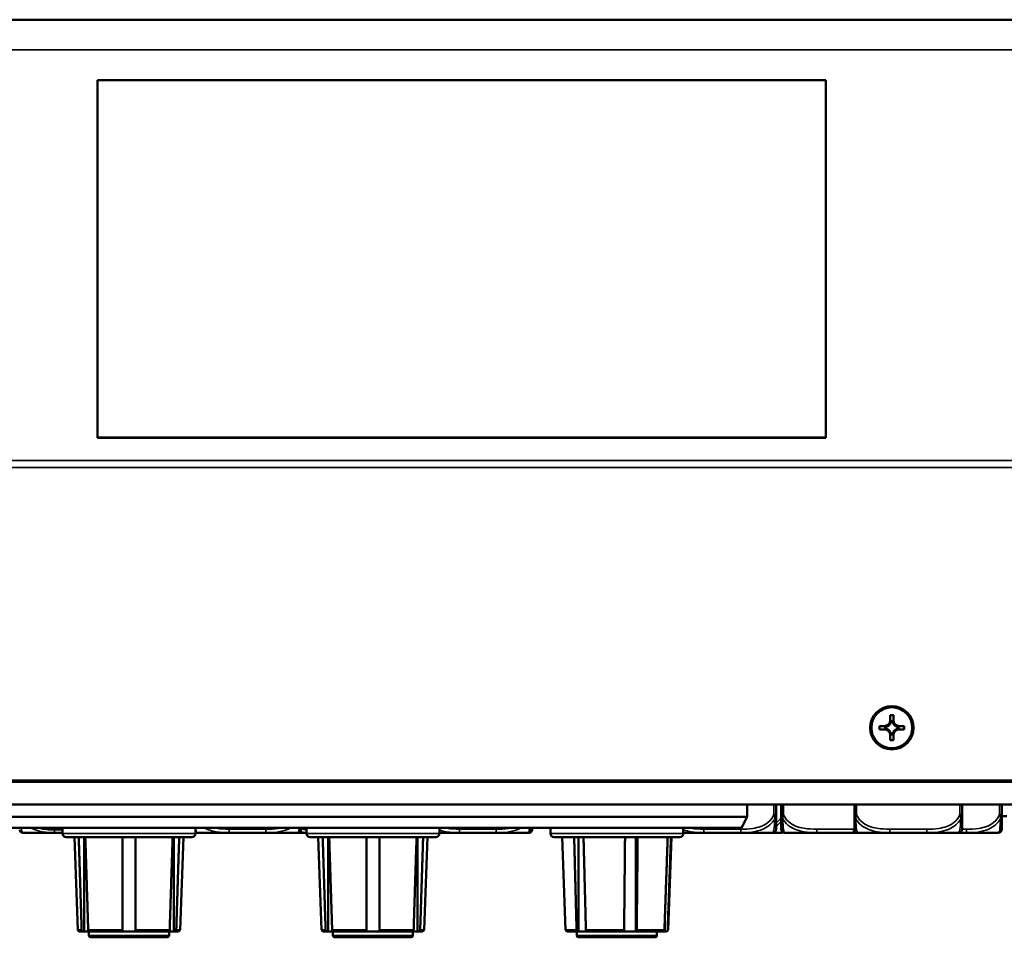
# Model space of a CAD drawing. Header units: inches. Extents: x 3.3 to 44.7, y 1.4 to 39.2.
# Tile 53 of 85: x 30.7 to 36.1, y 18.3 to 23.3. Entities that reach past the tile are written whole.
import ezdxf

# ---------------------------------------------------------------- set-up
doc = ezdxf.new("R2010")
doc.units = ezdxf.units.IN
doc.header["$MEASUREMENT"] = 0
doc.layers.add('Visible (ANSI)', color=7, linetype='Continuous', lineweight=50)
doc.layers.add('Visible Narrow (ANSI)', color=7, linetype='Continuous', lineweight=35)

msp = doc.modelspace()

# ---------------------------------------------------------------- linework, layer by layer
at = {"layer": 'Visible (ANSI)'}
for p, q in [((21.1245, 23.3083), (43.5445, 23.3083)), ((31.1214, 21.0125), (31.1214, 22.9761)), ((31.1214, 22.9761), (35.1214, 22.9761)), ((35.1214, 22.9761), (35.1214, 21.0125)), ((35.1214, 21.0125), (31.1214, 21.0125)), ((31.1214, 21.0116), (31.1214, 21.0125)), ((31.1214, 21.0116), (35.1214, 21.0116)), ((35.1214, 21.0116), (35.1214, 21.0125)), ((35.4755, 19.4596), (35.4755, 19.4871)), ((35.4755, 19.4871), (35.4935, 19.4871)), ((35.4935, 19.4871), (35.4935, 19.4596)), ((35.416, 19.4096), (35.416, 19.4276)), ((35.416, 19.4276), (35.4435, 19.4276)), ((35.416, 19.4276), (35.4595, 19.4272)), ((35.4476, 19.4234), (35.4476, 19.4132)), ((35.4492, 19.422), (35.4492, 19.4145)), ((35.4634, 19.4272), (35.4595, 19.4272)), ((35.4595, 19.4272), (35.4595, 19.4251)), ((35.4777, 19.4433), (35.4755, 19.4433)), ((35.4896, 19.4552), (35.4794, 19.4552)), ((35.4883, 19.4535), (35.4808, 19.4535)), ((35.4935, 19.4433), (35.4914, 19.4433)), ((35.5096, 19.4272), (35.5056, 19.4272)), ((35.5096, 19.4272), (35.553, 19.4276)), ((35.5096, 19.4251), (35.5096, 19.4272)), ((35.5198, 19.4145), (35.5198, 19.422)), ((35.5214, 19.4132), (35.5214, 19.4234)), ((35.5255, 19.4276), (35.553, 19.4276)), ((35.553, 19.4276), (35.553, 19.4096)), ((35.4435, 19.4096), (35.416, 19.4096)), ((35.4595, 19.4114), (35.4595, 19.4093)), ((35.4755, 19.3932), (35.4777, 19.3932)), ((35.4755, 19.3501), (35.4755, 19.3776)), ((35.4794, 19.3815), (35.4896, 19.3815)), ((35.4808, 19.3829), (35.4883, 19.3829)), ((35.4914, 19.3932), (35.4935, 19.3932)), ((35.4935, 19.3776), (35.4935, 19.3501)), ((35.5096, 19.4093), (35.5096, 19.4114)), ((35.553, 19.4096), (35.5255, 19.4096)), ((35.4935, 19.3501), (35.4755, 19.3501)), ((20.8263, 19.1223), (43.8427, 19.1223)), ((43.5445, 19.1284), (21.1245, 19.1284)), ((43.5445, 19.1278), (21.1245, 19.1278)), ((34.6892, 19.1223), (34.6892, 19.1278)), ((34.6892, 19.1257), (38.5023, 19.1257)), ((43.6796, 18.9973), (20.9807, 18.9973)), ((34.6892, 18.9295), (34.6892, 18.9973)), ((34.8487, 18.9429), (34.8487, 18.9973)), ((34.8761, 18.9973), (34.8761, 18.9429)), ((34.8781, 18.9973), (34.8781, 18.9429)), ((35.2795, 18.9973), (35.2795, 18.9429)), ((35.8701, 18.9429), (35.8701, 18.9973)), ((36.0887, 18.9429), (36.0887, 18.9973)), ((36.0887, 18.9323), (36.1161, 18.9323)), ((34.6892, 18.9295), (30.5674, 18.9295)), ((34.6592, 18.8695), (34.6892, 18.9295)), ((30.5974, 18.8695), (34.6592, 18.8695)), ((30.7096, 18.8418), (30.8844, 18.8418)), ((30.8844, 18.8418), (30.929, 18.8418)), ((30.929, 18.8695), (30.929, 18.8373)), ((31.659, 18.8695), (31.659, 18.8373)), ((31.659, 18.8418), (31.6636, 18.8418)), ((31.6694, 18.8418), (31.8438, 18.8418)), ((31.8438, 18.8418), (32.0461, 18.8418)), ((32.0461, 18.8418), (32.2206, 18.8418)), ((32.2206, 18.8418), (32.269, 18.8418)), ((32.269, 18.8695), (32.269, 18.8373)), ((32.999, 18.8695), (32.999, 18.8373)), ((32.999, 18.8418), (33.1093, 18.8418)), ((33.1093, 18.8418), (33.3116, 18.8418)), ((33.3116, 18.8418), (33.486, 18.8418)), ((33.486, 18.8418), (33.4931, 18.8418)), ((33.609, 18.8695), (33.609, 18.8373)), ((34.339, 18.8695), (34.339, 18.8373)), ((34.339, 18.8418), (34.4522, 18.8418)), ((34.4522, 18.8418), (34.6545, 18.8418)), ((34.6545, 18.8418), (34.829, 18.8418)), ((34.829, 18.8418), (34.8782, 18.8418)), ((34.8958, 18.8418), (34.8978, 18.8418)), ((34.8978, 18.8418), (35.0722, 18.8418)), ((35.0722, 18.8418), (35.2745, 18.8418)), ((35.2745, 18.8418), (35.2992, 18.8418)), ((35.2992, 18.8418), (35.4737, 18.8418)), ((35.4737, 18.8418), (35.676, 18.8418)), ((35.676, 18.8418), (35.8504, 18.8418)), ((35.8504, 18.8418), (35.8945, 18.8418)), ((35.8945, 18.8418), (36.069, 18.8418)), ((31.639, 18.8173), (30.949, 18.8173)), ((31.0125, 18.309), (30.994, 18.8173)), ((31.0484, 18.2993), (31.0484, 18.8173)), ((31.5397, 18.2993), (31.5397, 18.8173)), ((31.5756, 18.309), (31.594, 18.8173)), ((32.979, 18.8173), (32.289, 18.8173)), ((32.3525, 18.309), (32.334, 18.8173)), ((32.3884, 18.2993), (32.3884, 18.8173)), ((32.8797, 18.2993), (32.8797, 18.8173)), ((32.9156, 18.309), (32.934, 18.8173)), ((34.319, 18.8173), (33.629, 18.8173)), ((33.6925, 18.309), (33.674, 18.8173)), ((33.7642, 18.2993), (33.7642, 18.8173)), ((34.079, 18.2993), (34.079, 18.8173)), ((34.2556, 18.309), (34.274, 18.8173)), ((34.2375, 18.2993), (34.2375, 18.3705)), ((31.043, 18.2993), (31.0225, 18.2993)), ((31.0484, 18.2993), (31.043, 18.2993)), ((31.079, 18.2993), (31.0484, 18.2993)), ((31.074, 18.2773), (31.074, 18.2993)), ((31.258, 18.2993), (31.079, 18.2993)), ((31.33, 18.2993), (31.258, 18.2993)), ((31.5091, 18.2993), (31.33, 18.2993)), ((31.5397, 18.2993), (31.5091, 18.2993)), ((31.514, 18.2773), (31.514, 18.2993)), ((31.5451, 18.2993), (31.5397, 18.2993)), ((31.5656, 18.2993), (31.5451, 18.2993)), ((32.383, 18.2993), (32.3625, 18.2993)), ((32.3884, 18.2993), (32.383, 18.2993)), ((32.419, 18.2993), (32.3884, 18.2993)), ((32.414, 18.2773), (32.414, 18.2993)), ((32.598, 18.2993), (32.419, 18.2993)), ((32.67, 18.2993), (32.598, 18.2993)), ((32.8491, 18.2993), (32.67, 18.2993)), ((32.8797, 18.2993), (32.8491, 18.2993)), ((32.854, 18.2773), (32.854, 18.2993)), ((32.8851, 18.2993), (32.8797, 18.2993)), ((32.9056, 18.2993), (32.8851, 18.2993)), ((33.7598, 18.2993), (33.7025, 18.2993)), ((33.754, 18.2773), (33.754, 18.2993)), ((33.7642, 18.2993), (33.7598, 18.2993)), ((33.8111, 18.2993), (33.7642, 18.2993)), ((34.0113, 18.2993), (33.8111, 18.2993)), ((34.079, 18.2993), (34.0113, 18.2993)), ((34.0807, 18.2993), (34.079, 18.2993)), ((34.2256, 18.2993), (34.0807, 18.2993)), ((34.194, 18.2773), (34.194, 18.2993)), ((34.2375, 18.2993), (34.2256, 18.2993)), ((34.2436, 18.2993), (34.2375, 18.2993)), ((34.2456, 18.2993), (34.2436, 18.2993)), ((31.504, 18.2673), (31.084, 18.2673)), ((32.844, 18.2673), (32.424, 18.2673)), ((34.184, 18.2673), (33.764, 18.2673))]:
    msp.add_line(p, q, dxfattribs=at)
for centre, radius, start, end in [((30.7096, 18.8576), 0.0157, 180, 270), ((30.949, 18.8373), 0.02, 180, 270), ((31.639, 18.8373), 0.02, 270, 0), ((31.6694, 18.8615), 0.0197, 238.3488, 270), ((32.2206, 18.8615), 0.0197, 270, 0), ((32.289, 18.8373), 0.02, 180, 270), ((32.979, 18.8373), 0.02, 270, 0), ((33.486, 18.8615), 0.0197, 270, 0), ((33.4931, 18.8576), 0.0157, 270, 0), ((33.629, 18.8373), 0.02, 180, 270), ((34.319, 18.8373), 0.02, 270, 0), ((34.829, 18.8615), 0.0197, 270, 0), ((34.8958, 18.8615), 0.0197, 180, 270), ((34.8978, 18.8615), 0.0197, 180, 270), ((34.8782, 18.8576), 0.0157, 270, 301.7728), ((35.2992, 18.8615), 0.0197, 180, 270), ((35.8504, 18.8615), 0.0197, 270, 0), ((36.069, 18.8615), 0.0197, 270, 0), ((31.0225, 18.3093), 0.01, 182.0826, 270), ((31.5656, 18.3093), 0.01, 270, 357.9174), ((32.3625, 18.3093), 0.01, 182.0826, 270), ((32.9056, 18.3093), 0.01, 270, 357.9174), ((33.7025, 18.3093), 0.01, 182.0826, 270), ((34.2456, 18.3093), 0.01, 270, 357.9174), ((31.084, 18.2773), 0.01, 180, 270), ((31.504, 18.2773), 0.01, 270, 0), ((32.424, 18.2773), 0.01, 180, 270), ((32.844, 18.2773), 0.01, 270, 0), ((33.764, 18.2773), 0.01, 180, 270), ((34.184, 18.2773), 0.01, 270, 0)]:
    msp.add_arc(centre, radius, start, end, dxfattribs=at)
for major_axis in [(0.119, 0), (0.1125, 0)]:
    msp.add_ellipse((35.4845, 19.4186), major_axis=major_axis, ratio=0.999985, dxfattribs=at)
for centre, major_axis, ratio, start_param, end_param in [((35.4435, 19.4596), (0.032, 0), 0.999985, 4.712389, 6.283185), ((35.4482, 19.4593), (0.0337, -0.0134), 0.988199, 5.070915, 5.402202), ((35.4435, 19.4592), (-0.0377, 0), 0.999985, 1.722262, 2.007869), ((35.4435, 19.4592), (-0.0377, 0), 0.999985, 2.127289, 2.5851), ((35.4435, 19.4546), (0, 0.0365), 0.983455, 4.397645, 4.728932), ((35.4435, 19.4592), (0.0377, 0), 0.999985, 5.846112, 6.13172), ((35.5255, 19.4592), (-0.0377, 0), 0.999985, 0.151466, 0.437073), ((35.5255, 19.4546), (0, -0.0365), 0.983455, 4.695846, 5.027133), ((35.5255, 19.4596), (-0.032, 0), 0.999985, 0, 1.570796), ((35.5255, 19.4592), (-0.0377, 0), 0.999985, 0.556493, 1.014303), ((35.5255, 19.4592), (-0.0377, 0), 0.999985, 1.133723, 1.419331), ((35.5208, 19.4593), (0.0337, 0.0134), 0.988199, 4.022576, 4.353863), ((35.4435, 19.3776), (0.032, 0), 0.999985, 0, 1.570796), ((35.4482, 19.3773), (-0.0337, 0.0134), 0.988199, 4.772715, 5.104002), ((35.4435, 19.3772), (0.0377, 0), 0.999985, 1.133723, 1.419331), ((35.4435, 19.3772), (0.0377, 0), 0.999985, 0.556493, 1.014303), ((35.4435, 19.3772), (0.0377, 0), 0.999985, 0.151466, 0.437073), ((35.4435, 19.3821), (0, 0.0359), 0.999504, 4.695846, 5.027133), ((35.5255, 19.3772), (-0.0377, 0), 0.999985, 5.846112, 6.13172), ((35.5255, 19.3821), (0, -0.0359), 0.999504, 4.397645, 4.728932), ((35.5255, 19.3776), (-0.032, 0), 0.999985, 4.712389, 6.283185), ((35.5255, 19.3772), (0.0377, 0), 0.999985, 2.127289, 2.5851), ((35.5255, 19.3772), (0.0377, 0), 0.999985, 1.722262, 2.007869), ((35.5208, 19.3773), (-0.0337, -0.0134), 0.988199, 4.320776, 4.652063)]:
    msp.add_ellipse(centre, major_axis=major_axis, ratio=ratio, start_param=start_param, end_param=end_param, dxfattribs=at)
for points, weights in [([(35.4435, 19.4276), (35.4526, 19.4276), (35.4634, 19.4272)], [1, 1.0434797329, 1]), ([(35.4755, 19.4393), (35.4755, 19.4504), (35.4755, 19.4596)], [1, 1.0434797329, 1]), ([(35.4935, 19.4596), (35.4935, 19.4504), (35.4935, 19.4393)], [1, 1.0434797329, 1]), ([(35.5056, 19.4272), (35.5164, 19.4276), (35.5255, 19.4276)], [1, 1.0434797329, 1]), ([(35.4634, 19.4092), (35.4526, 19.4096), (35.4435, 19.4096)], [1, 1.0434797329, 1]), ([(35.4755, 19.3776), (35.4755, 19.3867), (35.4755, 19.3971)], [1, 1.0434797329, 1]), ([(35.4935, 19.3971), (35.4935, 19.3867), (35.4935, 19.3776)], [1, 1.0434797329, 1]), ([(35.5255, 19.4096), (35.5164, 19.4096), (35.5056, 19.4092)], [1, 1.0434797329, 1]), ([(31.0342, 18.309), (31.0264, 18.5549), (31.0181, 18.8173)], [1.00002012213, 1.00052361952, 1]), ([(31.0541, 18.8173), (31.0624, 18.5549), (31.0702, 18.309)], [1, 1.00052363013, 1.00002012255]), ([(31.258, 18.309), (31.258, 18.5549), (31.258, 18.8173)], [1.00002012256, 1.00052363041, 1]), ([(31.33, 18.8173), (31.33, 18.5549), (31.33, 18.309)], [1, 1.00052363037, 1.00002012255]), ([(31.5178, 18.309), (31.5256, 18.5549), (31.534, 18.8173)], [1.00002012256, 1.00052363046, 1]), ([(31.57, 18.8173), (31.5616, 18.5549), (31.5538, 18.309)], [1, 1.00052363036, 1.00002012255]), ([(32.3742, 18.309), (32.3664, 18.5549), (32.3581, 18.8173)], [1.00002012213, 1.00052361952, 1]), ([(32.3941, 18.8173), (32.4024, 18.5549), (32.4102, 18.309)], [1, 1.00052363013, 1.00002012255]), ([(32.598, 18.309), (32.598, 18.5549), (32.598, 18.8173)], [1.00002012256, 1.00052363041, 1]), ([(32.67, 18.8173), (32.67, 18.5549), (32.67, 18.309)], [1, 1.00052363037, 1.00002012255]), ([(32.8578, 18.309), (32.8656, 18.5549), (32.874, 18.8173)], [1.00002012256, 1.00052363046, 1]), ([(32.91, 18.8173), (32.9016, 18.5549), (32.8938, 18.309)], [1, 1.00052363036, 1.00002012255]), ([(33.7527, 18.309), (33.7464, 18.5549), (33.7396, 18.8173)], [1.00002012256, 1.00052363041, 1]), ([(33.791, 18.8173), (33.7977, 18.5549), (33.8041, 18.309)], [1, 1.00052363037, 1.00002012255]), ([(34.014, 18.309), (34.0164, 18.5549), (34.019, 18.8173)], [1.00002012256, 1.00052363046, 1]), ([(34.0884, 18.8173), (34.0858, 18.5549), (34.0834, 18.309)], [1, 1.00052363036, 1.00002012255]), ([(34.2354, 18.309), (34.2441, 18.5549), (34.2534, 18.8173)], [1.00002012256, 1.00052363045, 1]), ([(34.2714, 18.8173), (34.2621, 18.5549), (34.2534, 18.309)], [1, 1.00052363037, 1.00002012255])]:
    msp.add_rational_spline(points, weights, degree=2, dxfattribs=at)
for points in [[(35.4476, 19.4234), (35.4484, 19.4227), (35.4492, 19.422)], [(35.4794, 19.4552), (35.4801, 19.4544), (35.4808, 19.4535)], [(35.4896, 19.4552), (35.4889, 19.4544), (35.4883, 19.4535)], [(35.5214, 19.4234), (35.5206, 19.4227), (35.5198, 19.422)], [(35.4476, 19.4132), (35.4484, 19.4139), (35.4492, 19.4145)], [(35.4794, 19.3815), (35.4801, 19.3822), (35.4808, 19.3829)], [(35.4896, 19.3815), (35.4889, 19.3822), (35.4883, 19.3829)], [(35.5214, 19.4132), (35.5206, 19.4139), (35.5198, 19.4145)]]:
    msp.add_open_spline(points, degree=2, dxfattribs=at)
for points, knots in [([(34.8487, 18.8615), (34.8487, 18.8615), (34.8487, 18.8624), (34.8487, 18.8663), (34.8487, 18.8715), (34.8487, 18.8819), (34.8487, 18.9029), (34.8487, 18.9138), (34.8487, 18.9274), (34.8487, 18.9429)], [0.2569537, 0.2569537, 0.2569537, 0.2569537, 0.4371919, 0.4371919, 0.4371919, 0.6739428, 0.6739428, 0.6739428, 0.7963818, 0.7963818, 0.7963818, 0.7963818]), ([(34.8761, 18.9429), (34.8761, 18.9247), (34.8761, 18.9088), (34.8761, 18.8972), (34.8761, 18.8791), (34.8761, 18.8702), (34.8761, 18.8657), (34.8761, 18.8623), (34.8761, 18.8615), (34.8761, 18.8615)], [-0.7968224, -0.7968224, -0.7968224, -0.7968224, -0.6514613, -0.6514613, -0.6514613, -0.427691, -0.427691, -0.427691, -0.2569517, -0.2569517, -0.2569517, -0.2569517]), ([(34.8781, 18.9429), (34.8781, 18.9247), (34.8781, 18.9088), (34.8781, 18.8972), (34.8781, 18.8791), (34.8781, 18.8702), (34.8781, 18.8657), (34.8781, 18.8623), (34.8781, 18.8615), (34.8781, 18.8615)], [-0.7968224, -0.7968224, -0.7968224, -0.7968224, -0.6514613, -0.6514613, -0.6514613, -0.427691, -0.427691, -0.427691, -0.2569517, -0.2569517, -0.2569517, -0.2569517]), ([(35.2795, 18.9429), (35.2795, 18.9247), (35.2795, 18.9088), (35.2795, 18.8972), (35.2795, 18.8791), (35.2795, 18.8702), (35.2795, 18.8657), (35.2795, 18.8623), (35.2795, 18.8615), (35.2795, 18.8615)], [-0.7968224, -0.7968224, -0.7968224, -0.7968224, -0.6514613, -0.6514613, -0.6514613, -0.427691, -0.427691, -0.427691, -0.2569517, -0.2569517, -0.2569517, -0.2569517]), ([(35.8701, 18.8615), (35.8701, 18.8615), (35.8701, 18.8624), (35.8701, 18.8663), (35.8701, 18.8715), (35.8701, 18.8819), (35.8701, 18.9029), (35.8701, 18.9138), (35.8701, 18.9274), (35.8701, 18.9429)], [0.2569537, 0.2569537, 0.2569537, 0.2569537, 0.4371919, 0.4371919, 0.4371919, 0.6739428, 0.6739428, 0.6739428, 0.7963818, 0.7963818, 0.7963818, 0.7963818]), ([(36.0887, 18.8615), (36.0887, 18.8615), (36.0887, 18.8624), (36.0887, 18.8663), (36.0887, 18.8715), (36.0887, 18.8819), (36.0887, 18.9029), (36.0887, 18.9138), (36.0887, 18.9274), (36.0887, 18.9429)], [0.2569537, 0.2569537, 0.2569537, 0.2569537, 0.4371919, 0.4371919, 0.4371919, 0.6739428, 0.6739428, 0.6739428, 0.7963818, 0.7963818, 0.7963818, 0.7963818]), ([(31.6636, 18.8418), (31.664, 18.8418), (31.6645, 18.8418), (31.6662, 18.8418), (31.6676, 18.8418), (31.6689, 18.8418)], [-0.41611398, -0.41611398, -0.41611398, -0.41611398, -0.41276905, -0.41276905, -0.40249559, -0.40249559, -0.40249559, -0.40249559]), ([(32.2402, 18.8615), (32.2402, 18.8615), (32.2402, 18.8624), (32.2402, 18.8663), (32.2402, 18.8672), (32.2402, 18.8683), (32.2402, 18.8695)], [0.2569537, 0.2569537, 0.2569537, 0.2569537, 0.4371919, 0.4371919, 0.4371919, 0.4786219, 0.4786219, 0.4786219, 0.4786219]), ([(33.5057, 18.8615), (33.5057, 18.8615), (33.5057, 18.8624), (33.5057, 18.8663), (33.5057, 18.8672), (33.5057, 18.8683), (33.5057, 18.8695)], [0.2569537, 0.2569537, 0.2569537, 0.2569537, 0.4371919, 0.4371919, 0.4371919, 0.4786219, 0.4786219, 0.4786219, 0.4786219]), ([(33.5089, 18.8576), (33.5089, 18.8576), (33.5089, 18.8576), (33.5089, 18.8577), (33.5089, 18.8582), (33.5089, 18.8611), (33.5089, 18.8695)], [0, 0, 0, 0, 0.0272471, 0.0272471, 0.0272471, 0.2437628, 0.2437628, 0.2437628, 0.2437628]), ([(31.043, 18.2993), (31.0419, 18.2993), (31.0406, 18.2996), (31.0386, 18.3006), (31.0375, 18.3014), (31.036, 18.3031), (31.0353, 18.3044), (31.0345, 18.3065), (31.0343, 18.3078), (31.0342, 18.309)], [-0.037779, -0.037779, -0.037779, -0.037779, -0.02826573, -0.02826573, -0.01879725, -0.01879725, -0.0093788, -0.0093788, -0.00090854, -0.00090854, -0.00090854, -0.00090854]), ([(31.0702, 18.309), (31.0703, 18.3078), (31.0705, 18.3065), (31.0713, 18.3044), (31.072, 18.3031), (31.0735, 18.3014), (31.0746, 18.3006), (31.0766, 18.2996), (31.0779, 18.2993), (31.079, 18.2993)], [0.00090854, 0.00090854, 0.00090854, 0.00090854, 0.0093788, 0.0093788, 0.01879725, 0.01879725, 0.02826573, 0.02826573, 0.037779, 0.037779, 0.037779, 0.037779]), ([(31.258, 18.2993), (31.258, 18.2993), (31.258, 18.2996), (31.258, 18.3006), (31.258, 18.3014), (31.258, 18.3031), (31.258, 18.3044), (31.258, 18.3065), (31.258, 18.3078), (31.258, 18.309)], [-0.037779, -0.037779, -0.037779, -0.037779, -0.02826573, -0.02826573, -0.01879725, -0.01879725, -0.0093788, -0.0093788, -0.00090854, -0.00090854, -0.00090854, -0.00090854]), ([(31.33, 18.309), (31.33, 18.3078), (31.33, 18.3065), (31.33, 18.3044), (31.33, 18.3031), (31.33, 18.3014), (31.33, 18.3006), (31.33, 18.2996), (31.33, 18.2993), (31.33, 18.2993)], [0.00090854, 0.00090854, 0.00090854, 0.00090854, 0.0093788, 0.0093788, 0.01879725, 0.01879725, 0.02826573, 0.02826573, 0.037779, 0.037779, 0.037779, 0.037779]), ([(31.5091, 18.2993), (31.5102, 18.2993), (31.5115, 18.2996), (31.5135, 18.3006), (31.5145, 18.3014), (31.5161, 18.3031), (31.5168, 18.3044), (31.5176, 18.3065), (31.5178, 18.3078), (31.5178, 18.309)], [-0.037779, -0.037779, -0.037779, -0.037779, -0.02826573, -0.02826573, -0.01879725, -0.01879725, -0.0093788, -0.0093788, -0.00090854, -0.00090854, -0.00090854, -0.00090854]), ([(31.5538, 18.309), (31.5538, 18.3078), (31.5536, 18.3065), (31.5528, 18.3044), (31.5521, 18.3031), (31.5505, 18.3014), (31.5495, 18.3006), (31.5475, 18.2996), (31.5462, 18.2993), (31.5451, 18.2993)], [0.00090854, 0.00090854, 0.00090854, 0.00090854, 0.0093788, 0.0093788, 0.01879725, 0.01879725, 0.02826573, 0.02826573, 0.037779, 0.037779, 0.037779, 0.037779]), ([(32.383, 18.2993), (32.3819, 18.2993), (32.3806, 18.2996), (32.3786, 18.3006), (32.3775, 18.3014), (32.376, 18.3031), (32.3753, 18.3044), (32.3745, 18.3065), (32.3743, 18.3078), (32.3742, 18.309)], [-0.037779, -0.037779, -0.037779, -0.037779, -0.02826573, -0.02826573, -0.01879725, -0.01879725, -0.0093788, -0.0093788, -0.00090854, -0.00090854, -0.00090854, -0.00090854]), ([(32.4102, 18.309), (32.4103, 18.3078), (32.4105, 18.3065), (32.4113, 18.3044), (32.412, 18.3031), (32.4135, 18.3014), (32.4146, 18.3006), (32.4166, 18.2996), (32.4179, 18.2993), (32.419, 18.2993)], [0.00090854, 0.00090854, 0.00090854, 0.00090854, 0.0093788, 0.0093788, 0.01879725, 0.01879725, 0.02826573, 0.02826573, 0.037779, 0.037779, 0.037779, 0.037779]), ([(32.598, 18.2993), (32.598, 18.2993), (32.598, 18.2996), (32.598, 18.3006), (32.598, 18.3014), (32.598, 18.3031), (32.598, 18.3044), (32.598, 18.3065), (32.598, 18.3078), (32.598, 18.309)], [-0.037779, -0.037779, -0.037779, -0.037779, -0.02826573, -0.02826573, -0.01879725, -0.01879725, -0.0093788, -0.0093788, -0.00090854, -0.00090854, -0.00090854, -0.00090854]), ([(32.67, 18.309), (32.67, 18.3078), (32.67, 18.3065), (32.67, 18.3044), (32.67, 18.3031), (32.67, 18.3014), (32.67, 18.3006), (32.67, 18.2996), (32.67, 18.2993), (32.67, 18.2993)], [0.00090854, 0.00090854, 0.00090854, 0.00090854, 0.0093788, 0.0093788, 0.01879725, 0.01879725, 0.02826573, 0.02826573, 0.037779, 0.037779, 0.037779, 0.037779]), ([(32.8491, 18.2993), (32.8502, 18.2993), (32.8515, 18.2996), (32.8535, 18.3006), (32.8545, 18.3014), (32.8561, 18.3031), (32.8568, 18.3044), (32.8576, 18.3065), (32.8578, 18.3078), (32.8578, 18.309)], [-0.037779, -0.037779, -0.037779, -0.037779, -0.02826573, -0.02826573, -0.01879725, -0.01879725, -0.0093788, -0.0093788, -0.00090854, -0.00090854, -0.00090854, -0.00090854]), ([(32.8938, 18.309), (32.8938, 18.3078), (32.8936, 18.3065), (32.8928, 18.3044), (32.8921, 18.3031), (32.8905, 18.3014), (32.8895, 18.3006), (32.8875, 18.2996), (32.8862, 18.2993), (32.8851, 18.2993)], [0.00090854, 0.00090854, 0.00090854, 0.00090854, 0.0093788, 0.0093788, 0.01879725, 0.01879725, 0.02826573, 0.02826573, 0.037779, 0.037779, 0.037779, 0.037779]), ([(33.7598, 18.2993), (33.7589, 18.2993), (33.7579, 18.2996), (33.7562, 18.3006), (33.7554, 18.3014), (33.7541, 18.3031), (33.7536, 18.3044), (33.7529, 18.3065), (33.7527, 18.3078), (33.7527, 18.309)], [-0.037779, -0.037779, -0.037779, -0.037779, -0.02826573, -0.02826573, -0.01879725, -0.01879725, -0.0093788, -0.0093788, -0.00090854, -0.00090854, -0.00090854, -0.00090854]), ([(33.8041, 18.309), (33.8041, 18.3078), (33.8043, 18.3065), (33.8049, 18.3044), (33.8055, 18.3031), (33.8067, 18.3014), (33.8076, 18.3006), (33.8092, 18.2996), (33.8102, 18.2993), (33.8111, 18.2993)], [0.00090854, 0.00090854, 0.00090854, 0.00090854, 0.0093788, 0.0093788, 0.01879725, 0.01879725, 0.02826573, 0.02826573, 0.037779, 0.037779, 0.037779, 0.037779]), ([(34.0113, 18.2993), (34.0116, 18.2993), (34.012, 18.2996), (34.0127, 18.3006), (34.013, 18.3014), (34.0135, 18.3031), (34.0137, 18.3044), (34.0139, 18.3065), (34.014, 18.3078), (34.014, 18.309)], [-0.037779, -0.037779, -0.037779, -0.037779, -0.02826573, -0.02826573, -0.01879725, -0.01879725, -0.0093788, -0.0093788, -0.00090854, -0.00090854, -0.00090854, -0.00090854]), ([(34.0834, 18.309), (34.0834, 18.3078), (34.0833, 18.3065), (34.0831, 18.3044), (34.0828, 18.3031), (34.0824, 18.3014), (34.082, 18.3006), (34.0814, 18.2996), (34.081, 18.2993), (34.0807, 18.2993)], [0.00090854, 0.00090854, 0.00090854, 0.00090854, 0.0093788, 0.0093788, 0.01879725, 0.01879725, 0.02826573, 0.02826573, 0.037779, 0.037779, 0.037779, 0.037779]), ([(34.2256, 18.2993), (34.2268, 18.2993), (34.2282, 18.2996), (34.2305, 18.3006), (34.2317, 18.3014), (34.2334, 18.3031), (34.2342, 18.3044), (34.235, 18.3065), (34.2353, 18.3078), (34.2354, 18.309)], [-0.037779, -0.037779, -0.037779, -0.037779, -0.02826573, -0.02826573, -0.01879725, -0.01879725, -0.0093788, -0.0093788, -0.00090854, -0.00090854, -0.00090854, -0.00090854]), ([(34.2534, 18.309), (34.2533, 18.3078), (34.253, 18.3065), (34.2522, 18.3044), (34.2514, 18.3031), (34.2497, 18.3014), (34.2485, 18.3006), (34.2462, 18.2996), (34.2448, 18.2993), (34.2436, 18.2993)], [0.00090854, 0.00090854, 0.00090854, 0.00090854, 0.0093788, 0.0093788, 0.01879725, 0.01879725, 0.02826573, 0.02826573, 0.037779, 0.037779, 0.037779, 0.037779])]:
    msp.add_open_spline(points, degree=3, knots=knots, dxfattribs=at)
at = {"layer": 'Visible Narrow (ANSI)'}
for p, q in [((21.1245, 23.1433), (43.5445, 23.1433)), ((21.1245, 20.8865), (43.5445, 20.8865)), ((21.1245, 20.8489), (43.5445, 20.8489)), ((34.8368, 18.9973), (34.8368, 18.9429)), ((34.8899, 18.9429), (34.8899, 18.9973)), ((35.2913, 18.9429), (35.2913, 18.9973)), ((35.8583, 18.9973), (35.8583, 18.9429)), ((36.0768, 18.9973), (36.0768, 18.9429)), ((34.8368, 18.9429), (34.8487, 18.9429)), ((34.8761, 18.9429), (34.8781, 18.9429)), ((34.8781, 18.9429), (34.8899, 18.9429)), ((35.2795, 18.9429), (35.2913, 18.9429)), ((35.8583, 18.9429), (35.8701, 18.9429)), ((36.0768, 18.9429), (36.0887, 18.9429)), ((30.8844, 18.8576), (30.8844, 18.8418)), ((30.929, 18.8576), (30.8844, 18.8576)), ((30.929, 18.8373), (31.659, 18.8373)), ((31.8438, 18.8615), (31.8438, 18.8418)), ((32.0461, 18.8615), (31.8438, 18.8615)), ((32.0461, 18.8615), (32.0461, 18.8418)), ((32.269, 18.8373), (32.999, 18.8373)), ((33.1093, 18.8615), (33.1093, 18.8418)), ((33.3116, 18.8615), (33.1093, 18.8615)), ((33.3116, 18.8615), (33.3116, 18.8418)), ((33.609, 18.8373), (34.339, 18.8373)), ((34.4522, 18.8615), (34.4522, 18.8418)), ((34.6545, 18.8615), (34.4522, 18.8615)), ((34.6545, 18.8615), (34.6545, 18.8418)), ((35.0722, 18.8615), (35.0722, 18.8418)), ((35.2745, 18.8615), (35.0722, 18.8615)), ((35.2745, 18.8615), (35.2745, 18.8418)), ((35.4737, 18.8615), (35.4737, 18.8418)), ((35.676, 18.8615), (35.4737, 18.8615)), ((35.676, 18.8615), (35.676, 18.8418)), ((35.8945, 18.8615), (35.8701, 18.8615)), ((35.8945, 18.8615), (35.8945, 18.8418)), ((31.0125, 18.309), (31.0342, 18.309)), ((31.0702, 18.309), (31.258, 18.309)), ((31.33, 18.309), (31.5178, 18.309)), ((31.5538, 18.309), (31.5756, 18.309)), ((32.3525, 18.309), (32.3742, 18.309)), ((32.4102, 18.309), (32.598, 18.309)), ((32.67, 18.309), (32.8578, 18.309)), ((32.8938, 18.309), (32.9156, 18.309)), ((33.6925, 18.309), (33.7527, 18.309)), ((33.8041, 18.309), (34.014, 18.309)), ((34.0834, 18.309), (34.2354, 18.309)), ((34.2534, 18.309), (34.2556, 18.309)), ((31.074, 18.2773), (31.514, 18.2773)), ((32.414, 18.2773), (32.854, 18.2773)), ((33.754, 18.2773), (34.194, 18.2773))]:
    msp.add_line(p, q, dxfattribs=at)
for points, knots in [([(34.8368, 18.9429), (34.8311, 18.9247), (34.8186, 18.9088), (34.8034, 18.8972), (34.78, 18.8791), (34.7509, 18.8702), (34.7218, 18.8657), (34.6996, 18.8623), (34.6769, 18.8615), (34.6545, 18.8615)], [-0.7968224, -0.7968224, -0.7968224, -0.7968224, -0.6514613, -0.6514613, -0.6514613, -0.427691, -0.427691, -0.427691, -0.2569517, -0.2569517, -0.2569517, -0.2569517]), ([(34.8368, 18.9429), (34.8374, 18.9415), (34.8379, 18.9401), (34.8388, 18.9373), (34.8392, 18.936), (34.8397, 18.9338), (34.8399, 18.9329), (34.8403, 18.9316), (34.8404, 18.931), (34.8407, 18.9294), (34.8409, 18.9284), (34.8413, 18.9256), (34.8415, 18.9239), (34.8418, 18.9207), (34.8418, 18.9192), (34.8418, 18.9178)], [-0.0532704, -0.0532704, -0.0532704, -0.0532704, -0.04377373, -0.04377373, -0.03521335, -0.03521335, -0.02986312, -0.02986312, -0.02651922, -0.02651922, -0.01983142, -0.01983142, -0.00913095, -0.00913095, 0.00023197, 0.00023197, 0.00023197, 0.00023197]), ([(34.8418, 18.9178), (34.8426, 18.9192), (34.8434, 18.9207), (34.8448, 18.9239), (34.8455, 18.9256), (34.8464, 18.9284), (34.8467, 18.9294), (34.8472, 18.931), (34.8473, 18.9316), (34.8476, 18.9329), (34.8478, 18.9338), (34.8482, 18.936), (34.8483, 18.9373), (34.8486, 18.9401), (34.8487, 18.9415), (34.8487, 18.9429)], [-0.00023197, -0.00023197, -0.00023197, -0.00023197, 0.00913095, 0.00913095, 0.01983142, 0.01983142, 0.02651922, 0.02651922, 0.02986312, 0.02986312, 0.03521335, 0.03521335, 0.04377373, 0.04377373, 0.0532704, 0.0532704, 0.0532704, 0.0532704]), ([(34.8761, 18.9429), (34.8761, 18.9415), (34.8762, 18.9401), (34.8764, 18.9373), (34.8766, 18.936), (34.877, 18.9338), (34.8772, 18.9329), (34.8775, 18.9316), (34.8776, 18.931), (34.8779, 18.93), (34.878, 18.9296), (34.8781, 18.9292)], [-0.0532704, -0.0532704, -0.0532704, -0.0532704, -0.04377373, -0.04377373, -0.03521335, -0.03521335, -0.02986312, -0.02986312, -0.02651922, -0.02651922, -0.02374283, -0.02374283, -0.02374283, -0.02374283]), ([(34.8781, 18.9429), (34.8781, 18.9415), (34.8782, 18.9401), (34.8784, 18.9373), (34.8786, 18.936), (34.879, 18.9338), (34.8792, 18.9329), (34.8795, 18.9316), (34.8796, 18.931), (34.88, 18.9294), (34.8803, 18.9284), (34.8813, 18.9256), (34.8819, 18.9239), (34.8834, 18.9207), (34.8841, 18.9192), (34.885, 18.9178)], [-0.0532704, -0.0532704, -0.0532704, -0.0532704, -0.04377373, -0.04377373, -0.03521335, -0.03521335, -0.02986312, -0.02986312, -0.02651922, -0.02651922, -0.01983142, -0.01983142, -0.00913095, -0.00913095, 0.00023197, 0.00023197, 0.00023197, 0.00023197]), ([(34.885, 18.9178), (34.8849, 18.9192), (34.885, 18.9207), (34.8852, 18.9239), (34.8854, 18.9256), (34.8859, 18.9284), (34.8861, 18.9294), (34.8864, 18.931), (34.8865, 18.9316), (34.8868, 18.9329), (34.887, 18.9338), (34.8876, 18.936), (34.888, 18.9373), (34.8889, 18.9401), (34.8894, 18.9415), (34.8899, 18.9429)], [-0.00023197, -0.00023197, -0.00023197, -0.00023197, 0.00913095, 0.00913095, 0.01983142, 0.01983142, 0.02651922, 0.02651922, 0.02986312, 0.02986312, 0.03521335, 0.03521335, 0.04377373, 0.04377373, 0.0532704, 0.0532704, 0.0532704, 0.0532704]), ([(35.0722, 18.8615), (35.0486, 18.8615), (35.0246, 18.8624), (35.0012, 18.8663), (34.9705, 18.8715), (34.9397, 18.8819), (34.9164, 18.9029), (34.9044, 18.9138), (34.8948, 18.9274), (34.8899, 18.9429)], [0.2569537, 0.2569537, 0.2569537, 0.2569537, 0.4371919, 0.4371919, 0.4371919, 0.6739428, 0.6739428, 0.6739428, 0.7963818, 0.7963818, 0.7963818, 0.7963818]), ([(35.2795, 18.9429), (35.2795, 18.9415), (35.2796, 18.9401), (35.2799, 18.9373), (35.28, 18.936), (35.2804, 18.9338), (35.2806, 18.9329), (35.2809, 18.9316), (35.281, 18.931), (35.2814, 18.9294), (35.2818, 18.9284), (35.2827, 18.9256), (35.2833, 18.9239), (35.2848, 18.9207), (35.2855, 18.9192), (35.2864, 18.9178)], [-0.0532704, -0.0532704, -0.0532704, -0.0532704, -0.04377373, -0.04377373, -0.03521335, -0.03521335, -0.02986312, -0.02986312, -0.02651922, -0.02651922, -0.01983142, -0.01983142, -0.00913095, -0.00913095, 0.00023197, 0.00023197, 0.00023197, 0.00023197]), ([(35.2864, 18.9178), (35.2864, 18.9192), (35.2864, 18.9207), (35.2866, 18.9239), (35.2868, 18.9256), (35.2873, 18.9284), (35.2875, 18.9294), (35.2878, 18.931), (35.2879, 18.9316), (35.2882, 18.9329), (35.2885, 18.9338), (35.289, 18.936), (35.2894, 18.9373), (35.2903, 18.9401), (35.2908, 18.9415), (35.2913, 18.9429)], [-0.00023197, -0.00023197, -0.00023197, -0.00023197, 0.00913095, 0.00913095, 0.01983142, 0.01983142, 0.02651922, 0.02651922, 0.02986312, 0.02986312, 0.03521335, 0.03521335, 0.04377373, 0.04377373, 0.0532704, 0.0532704, 0.0532704, 0.0532704]), ([(35.4737, 18.8615), (35.45, 18.8615), (35.426, 18.8624), (35.4026, 18.8663), (35.372, 18.8715), (35.3411, 18.8819), (35.3178, 18.9029), (35.3058, 18.9138), (35.2962, 18.9274), (35.2913, 18.9429)], [0.2569537, 0.2569537, 0.2569537, 0.2569537, 0.4371919, 0.4371919, 0.4371919, 0.6739428, 0.6739428, 0.6739428, 0.7963818, 0.7963818, 0.7963818, 0.7963818]), ([(35.8583, 18.9429), (35.8525, 18.9247), (35.84, 18.9088), (35.8248, 18.8972), (35.8014, 18.8791), (35.7723, 18.8702), (35.7432, 18.8657), (35.721, 18.8623), (35.6984, 18.8615), (35.676, 18.8615)], [-0.7968224, -0.7968224, -0.7968224, -0.7968224, -0.6514613, -0.6514613, -0.6514613, -0.427691, -0.427691, -0.427691, -0.2569517, -0.2569517, -0.2569517, -0.2569517]), ([(35.8583, 18.9429), (35.8588, 18.9415), (35.8593, 18.9401), (35.8602, 18.9373), (35.8606, 18.936), (35.8612, 18.9338), (35.8614, 18.9329), (35.8617, 18.9316), (35.8618, 18.931), (35.8621, 18.9294), (35.8623, 18.9284), (35.8628, 18.9256), (35.863, 18.9239), (35.8632, 18.9207), (35.8632, 18.9192), (35.8632, 18.9178)], [-0.0532704, -0.0532704, -0.0532704, -0.0532704, -0.04377373, -0.04377373, -0.03521335, -0.03521335, -0.02986312, -0.02986312, -0.02651922, -0.02651922, -0.01983142, -0.01983142, -0.00913095, -0.00913095, 0.00023197, 0.00023197, 0.00023197, 0.00023197]), ([(35.8632, 18.9178), (35.8641, 18.9192), (35.8648, 18.9207), (35.8663, 18.9239), (35.8669, 18.9256), (35.8679, 18.9284), (35.8682, 18.9294), (35.8686, 18.931), (35.8687, 18.9316), (35.869, 18.9329), (35.8692, 18.9338), (35.8696, 18.936), (35.8698, 18.9373), (35.87, 18.9401), (35.8701, 18.9415), (35.8701, 18.9429)], [-0.00023197, -0.00023197, -0.00023197, -0.00023197, 0.00913095, 0.00913095, 0.01983142, 0.01983142, 0.02651922, 0.02651922, 0.02986312, 0.02986312, 0.03521335, 0.03521335, 0.04377373, 0.04377373, 0.0532704, 0.0532704, 0.0532704, 0.0532704]), ([(36.0768, 18.9429), (36.0711, 18.9247), (36.0586, 18.9088), (36.0434, 18.8972), (36.02, 18.8791), (35.9909, 18.8702), (35.9618, 18.8657), (35.9396, 18.8623), (35.9169, 18.8615), (35.8945, 18.8615)], [-0.7968224, -0.7968224, -0.7968224, -0.7968224, -0.6514613, -0.6514613, -0.6514613, -0.427691, -0.427691, -0.427691, -0.2569517, -0.2569517, -0.2569517, -0.2569517]), ([(36.0768, 18.9429), (36.0774, 18.9415), (36.0779, 18.9401), (36.0788, 18.9373), (36.0792, 18.936), (36.0797, 18.9338), (36.0799, 18.9329), (36.0803, 18.9316), (36.0804, 18.931), (36.0807, 18.9294), (36.0809, 18.9284), (36.0813, 18.9256), (36.0815, 18.9239), (36.0818, 18.9207), (36.0818, 18.9192), (36.0818, 18.9178)], [-0.0532704, -0.0532704, -0.0532704, -0.0532704, -0.04377373, -0.04377373, -0.03521335, -0.03521335, -0.02986312, -0.02986312, -0.02651922, -0.02651922, -0.01983142, -0.01983142, -0.00913095, -0.00913095, 0.00023197, 0.00023197, 0.00023197, 0.00023197]), ([(36.0818, 18.9178), (36.0826, 18.9192), (36.0834, 18.9207), (36.0848, 18.9239), (36.0855, 18.9256), (36.0864, 18.9284), (36.0867, 18.9294), (36.0872, 18.931), (36.0873, 18.9316), (36.0876, 18.9329), (36.0878, 18.9338), (36.0882, 18.936), (36.0883, 18.9373), (36.0886, 18.9401), (36.0887, 18.9415), (36.0887, 18.9429)], [-0.00023197, -0.00023197, -0.00023197, -0.00023197, 0.00913095, 0.00913095, 0.01983142, 0.01983142, 0.02651922, 0.02651922, 0.02986312, 0.02986312, 0.03521335, 0.03521335, 0.04377373, 0.04377373, 0.0532704, 0.0532704, 0.0532704, 0.0532704]), ([(34.6545, 18.8418), (34.695, 18.8417), (34.7374, 18.8445), (34.803, 18.8736), (34.8274, 18.8921), (34.8418, 18.9178)], [0.2569517, 0.2569517, 0.2569517, 0.2569517, 0.5559983, 0.5559983, 0.7482818, 0.7482818, 0.7482818, 0.7482818]), ([(34.8418, 18.9178), (34.8413, 18.9048), (34.8407, 18.893), (34.8382, 18.8628), (34.8359, 18.8521), (34.832, 18.8428), (34.8304, 18.8415), (34.829, 18.8418)], [-0.7478145, -0.7478145, -0.7478145, -0.7478145, -0.6493253, -0.6493253, -0.427691, -0.427691, -0.2569537, -0.2569537, -0.2569537, -0.2569537]), ([(34.885, 18.9178), (34.8926, 18.9048), (34.9026, 18.893), (34.9397, 18.8628), (34.9714, 18.8521), (35.0256, 18.8428), (35.0489, 18.8415), (35.0722, 18.8418)], [-0.7478145, -0.7478145, -0.7478145, -0.7478145, -0.6493253, -0.6493253, -0.427691, -0.427691, -0.2569537, -0.2569537, -0.2569537, -0.2569537]), ([(34.8978, 18.8418), (34.8954, 18.8417), (34.8921, 18.8445), (34.8875, 18.8736), (34.8859, 18.8921), (34.885, 18.9178)], [0.2569517, 0.2569517, 0.2569517, 0.2569517, 0.5559983, 0.5559983, 0.7482818, 0.7482818, 0.7482818, 0.7482818]), ([(35.2864, 18.9178), (35.294, 18.9048), (35.304, 18.893), (35.3411, 18.8628), (35.3728, 18.8521), (35.4271, 18.8428), (35.4503, 18.8415), (35.4737, 18.8418)], [-0.7478145, -0.7478145, -0.7478145, -0.7478145, -0.6493253, -0.6493253, -0.427691, -0.427691, -0.2569537, -0.2569537, -0.2569537, -0.2569537]), ([(35.2992, 18.8418), (35.2968, 18.8417), (35.2935, 18.8445), (35.2889, 18.8736), (35.2873, 18.8921), (35.2864, 18.9178)], [0.2569517, 0.2569517, 0.2569517, 0.2569517, 0.5559983, 0.5559983, 0.7482818, 0.7482818, 0.7482818, 0.7482818]), ([(35.676, 18.8418), (35.7164, 18.8417), (35.7588, 18.8445), (35.8244, 18.8736), (35.8489, 18.8921), (35.8632, 18.9178)], [0.2569517, 0.2569517, 0.2569517, 0.2569517, 0.5559983, 0.5559983, 0.7482818, 0.7482818, 0.7482818, 0.7482818]), ([(35.8632, 18.9178), (35.8627, 18.9048), (35.8621, 18.893), (35.8596, 18.8628), (35.8573, 18.8521), (35.8534, 18.8428), (35.8518, 18.8415), (35.8504, 18.8418)], [-0.7478145, -0.7478145, -0.7478145, -0.7478145, -0.6493253, -0.6493253, -0.427691, -0.427691, -0.2569537, -0.2569537, -0.2569537, -0.2569537]), ([(35.8945, 18.8418), (35.935, 18.8417), (35.9774, 18.8445), (36.043, 18.8736), (36.0674, 18.8921), (36.0818, 18.9178)], [0.2569517, 0.2569517, 0.2569517, 0.2569517, 0.5559983, 0.5559983, 0.7482818, 0.7482818, 0.7482818, 0.7482818]), ([(36.0818, 18.9178), (36.0813, 18.9048), (36.0807, 18.893), (36.0782, 18.8628), (36.0759, 18.8521), (36.072, 18.8428), (36.0704, 18.8415), (36.069, 18.8418)], [-0.7478145, -0.7478145, -0.7478145, -0.7478145, -0.6493253, -0.6493253, -0.427691, -0.427691, -0.2569537, -0.2569537, -0.2569537, -0.2569537]), ([(30.7096, 18.8418), (30.7094, 18.8418), (30.7092, 18.8419), (30.7076, 18.8424), (30.7062, 18.8447), (30.704, 18.8541), (30.7032, 18.8589), (30.7023, 18.8669), (30.7021, 18.8682), (30.702, 18.8695)], [0, 0, 0, 0, 0.0278591, 0.0278591, 0.201273, 0.201273, 0.3066357, 0.3066357, 0.3256977, 0.3256977, 0.3256977, 0.3256977]), ([(30.7526, 18.8695), (30.755, 18.8682), (30.7574, 18.8669), (30.7734, 18.8589), (30.7875, 18.8541), (30.8253, 18.8447), (30.8495, 18.8424), (30.8769, 18.8419), (30.8806, 18.8418), (30.8844, 18.8418)], [-0.3256977, -0.3256977, -0.3256977, -0.3256977, -0.3066357, -0.3066357, -0.201273, -0.201273, -0.0278591, -0.0278591, 0, 0, 0, 0]), ([(30.8844, 18.8576), (30.8808, 18.8576), (30.8772, 18.8576), (30.8736, 18.8577), (30.8451, 18.8582), (30.8161, 18.8611), (30.789, 18.8695)], [0, 0, 0, 0, 0.0272471, 0.0272471, 0.0272471, 0.2437628, 0.2437628, 0.2437628, 0.2437628]), ([(31.6694, 18.8418), (31.667, 18.8417), (31.6637, 18.8445), (31.6605, 18.8644), (31.6602, 18.8669), (31.6599, 18.8696)], [0.2569517, 0.2569517, 0.2569517, 0.2569517, 0.5559983, 0.5559983, 0.5929494, 0.5929494, 0.5929494, 0.5929494]), ([(31.7063, 18.8696), (31.7274, 18.8577), (31.7508, 18.8508), (31.7972, 18.8428), (31.8204, 18.8415), (31.8438, 18.8418)], [-0.5926664, -0.5926664, -0.5926664, -0.5926664, -0.427691, -0.427691, -0.2569537, -0.2569537, -0.2569537, -0.2569537]), ([(31.8438, 18.8615), (31.8202, 18.8615), (31.7962, 18.8624), (31.7728, 18.8663), (31.7674, 18.8672), (31.7621, 18.8683), (31.7567, 18.8695)], [0.2569537, 0.2569537, 0.2569537, 0.2569537, 0.4371919, 0.4371919, 0.4371919, 0.4786219, 0.4786219, 0.4786219, 0.4786219]), ([(32.0461, 18.8418), (32.0866, 18.8417), (32.129, 18.8445), (32.1738, 18.8644), (32.1787, 18.8669), (32.1835, 18.8696)], [0.2569517, 0.2569517, 0.2569517, 0.2569517, 0.5559983, 0.5559983, 0.5929494, 0.5929494, 0.5929494, 0.5929494]), ([(32.1332, 18.8695), (32.1266, 18.868), (32.12, 18.8667), (32.1134, 18.8657), (32.0912, 18.8623), (32.0685, 18.8615), (32.0461, 18.8615)], [-0.4787932, -0.4787932, -0.4787932, -0.4787932, -0.427691, -0.427691, -0.427691, -0.2569517, -0.2569517, -0.2569517, -0.2569517]), ([(32.2301, 18.8696), (32.2286, 18.8577), (32.2269, 18.8508), (32.2236, 18.8428), (32.222, 18.8415), (32.2206, 18.8418)], [-0.5926664, -0.5926664, -0.5926664, -0.5926664, -0.427691, -0.427691, -0.2569537, -0.2569537, -0.2569537, -0.2569537]), ([(32.9988, 18.8573), (33.012, 18.8525), (33.0257, 18.8492), (33.0627, 18.8428), (33.0859, 18.8415), (33.1093, 18.8418)], [-0.5249017, -0.5249017, -0.5249017, -0.5249017, -0.427691, -0.427691, -0.2569537, -0.2569537, -0.2569537, -0.2569537]), ([(33.1093, 18.8615), (33.0856, 18.8615), (33.0617, 18.8624), (33.0383, 18.8663), (33.0329, 18.8672), (33.0275, 18.8683), (33.0222, 18.8695)], [0.2569537, 0.2569537, 0.2569537, 0.2569537, 0.4371919, 0.4371919, 0.4371919, 0.4786219, 0.4786219, 0.4786219, 0.4786219]), ([(33.3116, 18.8418), (33.3521, 18.8417), (33.3944, 18.8445), (33.4393, 18.8644), (33.4442, 18.8669), (33.449, 18.8696)], [0.2569517, 0.2569517, 0.2569517, 0.2569517, 0.5559983, 0.5559983, 0.5929494, 0.5929494, 0.5929494, 0.5929494]), ([(33.3987, 18.8695), (33.3921, 18.868), (33.3855, 18.8667), (33.3788, 18.8657), (33.3567, 18.8623), (33.334, 18.8615), (33.3116, 18.8615)], [-0.4787932, -0.4787932, -0.4787932, -0.4787932, -0.427691, -0.427691, -0.427691, -0.2569517, -0.2569517, -0.2569517, -0.2569517]), ([(33.4956, 18.8696), (33.4941, 18.8577), (33.4924, 18.8508), (33.4891, 18.8428), (33.4874, 18.8415), (33.486, 18.8418)], [-0.5926664, -0.5926664, -0.5926664, -0.5926664, -0.427691, -0.427691, -0.2569537, -0.2569537, -0.2569537, -0.2569537]), ([(33.4959, 18.8444), (33.4951, 18.843), (33.4944, 18.8422), (33.4935, 18.8419), (33.4933, 18.8418), (33.4931, 18.8418)], [-0.1185502, -0.1185502, -0.1185502, -0.1185502, -0.0278591, -0.0278591, 0, 0, 0, 0]), ([(34.3388, 18.8584), (34.3529, 18.853), (34.3676, 18.8493), (34.4056, 18.8428), (34.4289, 18.8415), (34.4522, 18.8418)], [-0.5320811, -0.5320811, -0.5320811, -0.5320811, -0.427691, -0.427691, -0.2569537, -0.2569537, -0.2569537, -0.2569537]), ([(34.4522, 18.8615), (34.4286, 18.8615), (34.4046, 18.8624), (34.3812, 18.8663), (34.3758, 18.8672), (34.3705, 18.8683), (34.3651, 18.8695)], [0.2569537, 0.2569537, 0.2569537, 0.2569537, 0.4371919, 0.4371919, 0.4371919, 0.4786219, 0.4786219, 0.4786219, 0.4786219]), ([(34.882, 18.8474), (34.8809, 18.8439), (34.8798, 18.8423), (34.8786, 18.8419), (34.8784, 18.8418), (34.8782, 18.8418)], [-0.1658631, -0.1658631, -0.1658631, -0.1658631, -0.0278591, -0.0278591, 0, 0, 0, 0])]:
    msp.add_open_spline(points, degree=3, knots=knots, dxfattribs=at)
for points in [[(34.8487, 18.878), (34.8589, 18.8852), (34.8683, 18.8938), (34.8761, 18.9037)], [(34.8762, 18.9252), (34.8694, 18.9134), (34.8601, 18.9034), (34.8493, 18.895)], [(32.2346, 18.8477), (32.246, 18.8455), (32.2576, 18.844), (32.269, 18.8431)], [(32.269, 18.8588), (32.2594, 18.8595), (32.2498, 18.8606), (32.2403, 18.8622)], [(34.8958, 18.8418), (34.8954, 18.8418), (34.895, 18.8418), (34.8946, 18.842)], [(35.2795, 18.8615), (35.2779, 18.8615), (35.2762, 18.8615), (35.2745, 18.8615)], [(35.2745, 18.8418), (35.2816, 18.8418), (35.2886, 18.8419), (35.2958, 18.8421)]]:
    msp.add_open_spline(points, degree=3, dxfattribs=at)

doc.saveas('drawing.dxf')
